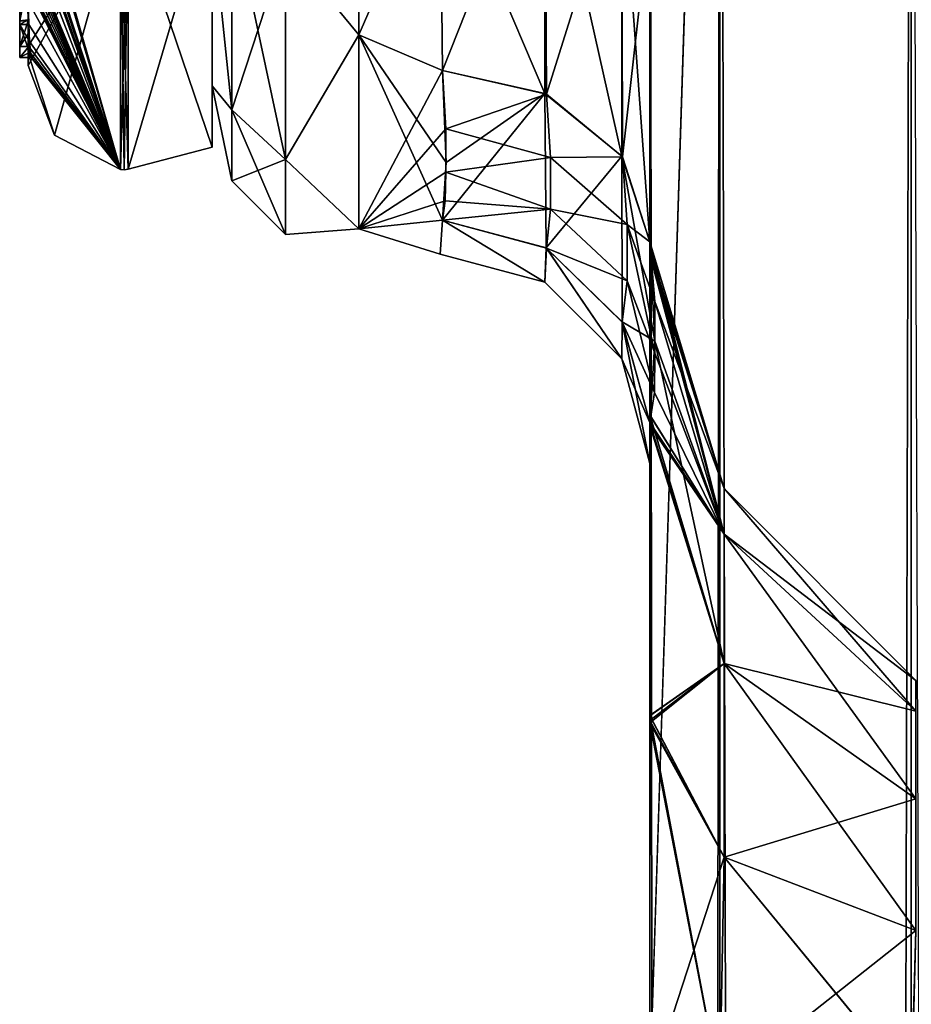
# Model space of a CAD drawing. Extents: x -23 to 470, y -1800 to 0.
# Tile 123 of 213: x -5 to 17, y -70 to -46. Entities that reach past the tile are written whole.
import ezdxf

# ---------------------------------------------------------------- set-up
doc = ezdxf.new("R2010")
doc.units = 0
doc.header["$LTSCALE"] = 61.997326
for name, color, linetype in [('1028', 7, 'CONTINUOUS'), ('1029', 7, 'CONTINUOUS'), ('1033', 7, 'CONTINUOUS'), ('1034', 7, 'CONTINUOUS'), ('1035', 7, 'CONTINUOUS'), ('1036', 7, 'CONTINUOUS'), ('1041', 7, 'CONTINUOUS'), ('1042', 7, 'CONTINUOUS'), ('1064', 7, 'CONTINUOUS'), ('1077', 7, 'CONTINUOUS'), ('1078', 7, 'CONTINUOUS'), ('1192', 7, 'CONTINUOUS'), ('1200', 7, 'CONTINUOUS'), ('1201', 7, 'CONTINUOUS'), ('650', 7, 'CONTINUOUS'), ('654', 7, 'CONTINUOUS'), ('656', 7, 'CONTINUOUS'), ('665', 7, 'CONTINUOUS'), ('666', 7, 'CONTINUOUS'), ('674', 7, 'CONTINUOUS'), ('677', 7, 'CONTINUOUS'), ('678', 7, 'CONTINUOUS'), ('680', 7, 'CONTINUOUS'), ('681', 7, 'CONTINUOUS'), ('687', 7, 'CONTINUOUS'), ('708', 7, 'CONTINUOUS'), ('710', 7, 'CONTINUOUS'), ('715', 7, 'CONTINUOUS'), ('717', 7, 'CONTINUOUS')]:
    doc.layers.add(name, color=color, linetype=linetype)

msp = doc.modelspace()

# ---------------------------------------------------------------- linework, layer by layer
at = {"layer": '1028', "linetype": 'CONTINUOUS'}
for points in [[(-4.4, -45.429, -5.887), (-4.4, -46.403, -6.449), (-4.4, -46.008, -4.883), (-4.4, -45.429, -5.887)], [(-4.4, -47.034, 4.239), (-4.4, -45.798, 7.967), (-4.4, -46.403, -6.449), (-4.4, -47.034, 4.239)], [(-4.4, -46.403, -6.449), (-4.4, -45.798, 7.967), (-4.4, -46.1, 0.012), (-4.4, -46.403, -6.449)], [(-4.4, -46.008, -4.883), (-4.4, -46.403, -6.449), (-4.4, -46.021, -1.686), (-4.4, -46.008, -4.883)], [(-4.4, -46.021, -1.686), (-4.4, -46.403, -6.449), (-4.4, -46.1, 0.012), (-4.4, -46.021, -1.686)], [(-4.4, -47.201, -3.4), (-4.4, -47.034, 4.239), (-4.4, -46.403, -6.449), (-4.4, -47.201, -3.4)], [(-4.4, -47.5), (-4.4, -47.034, 4.239), (-4.4, -47.201, -3.4), (-4.4, -47.5)]]:
    msp.add_3dface(points, dxfattribs=at)
at = {"layer": '1029', "linetype": 'CONTINUOUS'}
for points in [[(0, -43.902), (0, -39.244, 11.244), (0, -49.444), (0, -43.902)], [(0, -49.444), (0, -39.244, 11.244), (0, -43.163, 15.164), (0, -49.444)], [(0, -43.902), (0, -49.444), (0, -43.163, -15.164), (0, -43.902)]]:
    msp.add_3dface(points, dxfattribs=at)
at = {"layer": '1033', "linetype": 'CONTINUOUS'}
for points in [[(-4.343, -42.596, -13.719), (-4.334, -42.512, -13.864), (-2.195, -49.983), (-4.343, -42.596, -13.719)], [(-2.195, -49.983), (-4.334, -42.512, -13.864), (-2.195, -43.544, -15.544), (-2.195, -49.983)], [(-4.387, -43.298, -12.503), (-4.351, -42.68, -13.573), (-2.195, -49.983), (-4.387, -43.298, -12.503)], [(-4.351, -42.68, -13.573), (-4.343, -42.596, -13.719), (-2.195, -49.983), (-4.351, -42.68, -13.573)], [(-4.396, -43.697, -11.812), (-4.391, -43.466, -12.212), (-2.195, -49.983), (-4.396, -43.697, -11.812)], [(-4.391, -43.466, -12.212), (-4.389, -43.382, -12.358), (-2.195, -49.983), (-4.391, -43.466, -12.212)], [(-4.389, -43.382, -12.358), (-4.387, -43.298, -12.503), (-2.195, -49.983), (-4.389, -43.382, -12.358)], [(-4.397, -43.787, -11.656), (-4.396, -43.697, -11.812), (-2.195, -49.983), (-4.397, -43.787, -11.656)], [(-4.4, -44.267, -10.753), (-4.4, -43.806, -11.42), (-2.195, -49.983), (-4.4, -44.267, -10.753)], [(-4.4, -43.806, -11.42), (-4.399, -43.842, -11.46), (-2.195, -49.983), (-4.4, -43.806, -11.42)], [(-4.399, -43.842, -11.46), (-4.398, -43.877, -11.499), (-2.195, -49.983), (-4.399, -43.842, -11.46)], [(-4.398, -43.877, -11.499), (-4.397, -43.787, -11.656), (-2.195, -49.983), (-4.398, -43.877, -11.499)], [(-4.4, -44.702, -10.068), (-4.4, -44.267, -10.753), (-2.195, -49.983), (-4.4, -44.702, -10.068)], [(-4.4, -44.795, -9.91), (-4.4, -44.702, -10.068), (-2.195, -49.983), (-4.4, -44.795, -9.91)], [(-4.4, -44.886, -9.752), (-4.4, -44.795, -9.91), (-2.195, -49.983), (-4.4, -44.886, -9.752)], [(-4.4, -45.024, -9.51), (-4.4, -44.886, -9.752), (-2.195, -49.983), (-4.4, -45.024, -9.51)], [(-4.4, -45.165, -9.27), (-4.4, -45.024, -9.51), (-2.195, -49.983), (-4.4, -45.165, -9.27)], [(-4.4, -45.316, -9.007), (-4.4, -45.165, -9.27), (-2.195, -49.983), (-4.4, -45.316, -9.007)], [(-4.4, -45.468, -8.745), (-4.4, -45.316, -9.007), (-2.195, -49.983), (-4.4, -45.468, -8.745)], [(-4.4, -45.564, -8.546), (-4.4, -45.468, -8.745), (-2.195, -49.983), (-4.4, -45.564, -8.546)], [(-4.4, -45.624, -8.346), (-4.4, -45.564, -8.546), (-2.195, -49.983), (-4.4, -45.624, -8.346)], [(-4.4, -45.97, -7.571), (-4.4, -45.624, -8.346), (-2.195, -49.983), (-4.4, -45.97, -7.571)], [(-4.396, -46.402, -6.851), (-4.4, -45.97, -7.571), (-4.385, -46.521, -6.92), (-4.396, -46.402, -6.851)], [(-4.385, -46.521, -6.92), (-4.4, -45.97, -7.571), (-2.195, -49.983), (-4.385, -46.521, -6.92)], [(-4.4, -47.201, -3.4), (-4.4, -46.403, -6.449), (-4.382, -47.042, -5.411), (-4.4, -47.201, -3.4)], [(-4.382, -47.042, -5.411), (-4.4, -46.403, -6.449), (-4.395, -46.74, -5.933), (-4.382, -47.042, -5.411)], [(-4.395, -46.74, -5.933), (-4.4, -46.403, -6.449), (-4.4, -46.418, -6.458), (-4.395, -46.74, -5.933)], [(-4.4, -46.432, -6.466), (-4.395, -46.74, -5.933), (-4.4, -46.418, -6.458), (-4.4, -46.432, -6.466)], [(-4.365, -46.921, -6.227), (-4.385, -46.521, -6.92), (-2.195, -49.983), (-4.365, -46.921, -6.227)], [(-4.329, -47.305, -5.563), (-4.365, -46.921, -6.227), (-2.195, -49.983), (-4.329, -47.305, -5.563)], [(-4.4, -47.201, -3.4), (-4.382, -47.042, -5.411), (-2.195, -49.983), (-4.4, -47.201, -3.4)], [(-4.4, -47.5), (-4.4, -47.201, -3.4), (-3.769, -49.16), (-4.4, -47.5)], [(-3.769, -49.16), (-4.4, -47.201, -3.4), (-2.195, -49.983), (-3.769, -49.16)], [(-4.382, -47.042, -5.411), (-4.36, -47.174, -5.488), (-2.195, -49.983), (-4.382, -47.042, -5.411)], [(-4.36, -47.174, -5.488), (-4.329, -47.305, -5.563), (-2.195, -49.983), (-4.36, -47.174, -5.488)]]:
    msp.add_3dface(points, dxfattribs=at)
at = {"layer": '1034', "linetype": 'CONTINUOUS'}
for points in [[(-4.4, -47.034, 4.239), (-4.4, -47.5), (-2.195, -43.544, 15.544), (-4.4, -47.034, 4.239)], [(-4.4, -47.034, 4.239), (-2.195, -43.544, 15.544), (-4.398, -45.887, 8.018), (-4.4, -47.034, 4.239)], [(-4.4, -47.5), (-3.769, -49.16), (-2.195, -43.544, 15.544), (-4.4, -47.5)], [(-3.769, -49.16), (-2.195, -49.983), (-2.195, -43.544, 15.544), (-3.769, -49.16)], [(-4.4, -45.798, 7.967), (-4.4, -47.034, 4.239), (-4.398, -45.887, 8.018), (-4.4, -45.798, 7.967)]]:
    msp.add_3dface(points, dxfattribs=at)
at = {"layer": '1035', "linetype": 'CONTINUOUS'}
for points in [[(0, -49.444), (0, -43.163, 15.164), (-2.009, -49.97, 0), (0, -49.444)], [(-2.009, -49.97, 0), (0, -43.163, 15.164), (-2.009, -43.535, 15.535), (-2.009, -49.97, 0)]]:
    msp.add_3dface(points, dxfattribs=at)
at = {"layer": '1036', "linetype": 'CONTINUOUS'}
for points in [[(0, -43.163, -15.164), (0, -49.444), (-2.009, -43.535, -15.535), (0, -43.163, -15.164)], [(0, -49.444), (-2.009, -49.97, 0), (-2.009, -43.535, -15.535), (0, -49.444)]]:
    msp.add_3dface(points, dxfattribs=at)
at = {"layer": '1041', "linetype": 'CONTINUOUS'}
for points in [[(-2.009, -49.97, 0), (-2.195, -43.544, -15.544), (-2.009, -43.535, -15.535), (-2.009, -49.97, 0)], [(-2.195, -49.983), (-2.195, -43.544, -15.544), (-2.102, -49.985, 0), (-2.195, -49.983)], [(-2.195, -43.544, -15.544), (-2.009, -49.97, 0), (-2.102, -49.985, 0), (-2.195, -43.544, -15.544)]]:
    msp.add_3dface(points, dxfattribs=at)
at = {"layer": '1042', "linetype": 'CONTINUOUS'}
for points in [[(-2.195, -43.544, 15.544), (-2.195, -49.983), (-2.009, -43.535, 15.535), (-2.195, -43.544, 15.544)], [(-2.009, -43.535, 15.535), (-2.195, -49.983), (-2.102, -49.985, 0), (-2.009, -43.535, 15.535)], [(-2.009, -49.97, 0), (-2.009, -43.535, 15.535), (-2.102, -49.985, 0), (-2.009, -49.97, 0)]]:
    msp.add_3dface(points, dxfattribs=at)
at = {"layer": '1064', "linetype": 'CONTINUOUS'}
for points in [[(-4.6, -43.923, -5.42), (-4.6, -46.521, -6.92), (-4.6, -46.432, -6.466), (-4.6, -43.923, -5.42)], [(-4.6, -45.429, -5.887), (-4.6, -43.923, -5.42), (-4.6, -46.432, -6.466), (-4.6, -45.429, -5.887)], [(-4.6, -47.305, -5.563), (-4.6, -47.042, -5.411), (-4.6, -46.432, -6.466), (-4.6, -47.305, -5.563)], [(-4.6, -46.521, -6.92), (-4.6, -47.305, -5.563), (-4.6, -46.432, -6.466), (-4.6, -46.521, -6.92)]]:
    msp.add_3dface(points, dxfattribs=at)
at = {"layer": '1077', "linetype": 'CONTINUOUS'}
for points in [[(-4.395, -46.74, -5.933), (-4.4, -46.432, -6.466), (-4.6, -47.042, -5.411), (-4.395, -46.74, -5.933)], [(-4.6, -47.042, -5.411), (-4.4, -46.432, -6.466), (-4.6, -46.432, -6.466), (-4.6, -47.042, -5.411)], [(-4.382, -47.042, -5.411), (-4.395, -46.74, -5.933), (-4.6, -47.042, -5.411), (-4.382, -47.042, -5.411)]]:
    msp.add_3dface(points, dxfattribs=at)
at = {"layer": '1078', "linetype": 'CONTINUOUS'}
for points in [[(-4.36, -47.174, -5.488), (-4.382, -47.042, -5.411), (-4.6, -47.305, -5.563), (-4.36, -47.174, -5.488)], [(-4.382, -47.042, -5.411), (-4.6, -47.042, -5.411), (-4.6, -47.305, -5.563), (-4.382, -47.042, -5.411)], [(-4.329, -47.305, -5.563), (-4.36, -47.174, -5.488), (-4.6, -47.305, -5.563), (-4.329, -47.305, -5.563)]]:
    msp.add_3dface(points, dxfattribs=at)
at = {"layer": '1192', "linetype": 'CONTINUOUS'}
for points in [[(-4.4, -46.403, -6.449), (-4.4, -45.429, -5.887), (-4.6, -46.432, -6.466), (-4.4, -46.403, -6.449)], [(-4.4, -45.429, -5.887), (-4.6, -45.429, -5.887), (-4.6, -46.432, -6.466), (-4.4, -45.429, -5.887)], [(-4.4, -46.418, -6.458), (-4.4, -46.403, -6.449), (-4.6, -46.432, -6.466), (-4.4, -46.418, -6.458)], [(-4.4, -46.432, -6.466), (-4.4, -46.418, -6.458), (-4.6, -46.432, -6.466), (-4.4, -46.432, -6.466)]]:
    msp.add_3dface(points, dxfattribs=at)
at = {"layer": '1200', "linetype": 'CONTINUOUS'}
for points in [[(-4.396, -46.402, -6.851), (-4.6, -46.521, -6.92), (-4.6, -43.923, -5.42), (-4.396, -46.402, -6.851)], [(-4.396, -46.402, -6.851), (-4.385, -46.521, -6.92), (-4.6, -46.521, -6.92), (-4.396, -46.402, -6.851)]]:
    msp.add_3dface(points, dxfattribs=at)
at = {"layer": '1201', "linetype": 'CONTINUOUS'}
for points in [[(-4.385, -46.521, -6.92), (-4.365, -46.921, -6.227), (-4.6, -46.521, -6.92), (-4.385, -46.521, -6.92)], [(-4.365, -46.921, -6.227), (-4.329, -47.305, -5.563), (-4.6, -46.521, -6.92), (-4.365, -46.921, -6.227)], [(-4.329, -47.305, -5.563), (-4.6, -47.305, -5.563), (-4.6, -46.521, -6.92), (-4.329, -47.305, -5.563)]]:
    msp.add_3dface(points, dxfattribs=at)
at = {"layer": '650', "linetype": 'CONTINUOUS'}
for points in [[(10.45, -12.5, 74.5), (10.45, -12.5, 24.51), (10.45, -55.842, 74.304), (10.45, -12.5, 74.5)], [(10.45, -55.842, 74.304), (10.45, -12.5, 24.51), (10.45, -51.872, 66.083), (10.45, -55.842, 74.304)], [(10.45, -51.872, 66.083), (10.45, -12.5, 24.51), (10.45, -51.871, 56.921), (10.45, -51.872, 66.083)], [(10.45, -51.871, 56.921), (10.45, -12.5, 24.51), (10.45, -55.839, 48.699), (10.45, -51.871, 56.921)], [(10.45, -55.839, 48.699), (10.45, -12.5, 24.51), (10.45, -22.699, 28.507), (10.45, -55.839, 48.699)], [(10.45, -13.067, 77.36), (10.45, -12.5, 74.5), (10.45, -63.023, 79.993), (10.45, -13.067, 77.36)], [(10.45, -63.023, 79.993), (10.45, -12.5, 74.5), (10.45, -55.842, 74.304), (10.45, -63.023, 79.993)], [(10.45, -63.189, -39.074), (10.45, -56.094, -33.615), (10.45, -12.5, -74.5), (10.45, -63.189, -39.074)], [(10.45, -12.5, -74.5), (10.45, -56.094, -33.615), (10.45, -22.7, -28.508), (10.45, -12.5, -74.5)], [(10.45, -63.023, -43.007), (10.45, -63.189, -39.074), (10.45, -12.5, -74.5), (10.45, -63.023, -43.007)], [(10.45, -55.842, -48.696), (10.45, -63.023, -43.007), (10.45, -12.5, -74.5), (10.45, -55.842, -48.696)], [(10.45, -51.872, -56.917), (10.45, -55.842, -48.696), (10.45, -12.5, -74.5), (10.45, -51.872, -56.917)], [(10.45, -51.871, -66.079), (10.45, -51.872, -56.917), (10.45, -12.5, -74.5), (10.45, -51.871, -66.079)], [(10.45, -55.839, -74.301), (10.45, -51.871, -66.079), (10.45, -12.5, -74.5), (10.45, -55.839, -74.301)], [(10.45, -13.067, -77.36), (10.45, -55.839, -74.301), (10.45, -12.5, -74.5), (10.45, -13.067, -77.36)], [(10.45, -13.5, 78.234), (10.45, -13.067, 77.36), (10.45, -63.023, 79.993), (10.45, -13.5, 78.234)], [(10.45, -13.5, -78.234), (10.45, -55.839, -74.301), (10.45, -13.067, -77.36), (10.45, -13.5, -78.234)], [(10.45, -14.695, 79.801), (10.45, -13.5, 78.234), (10.45, -63.023, 79.993), (10.45, -14.695, 79.801)], [(10.45, -14.695, -79.801), (10.45, -55.839, -74.301), (10.45, -13.5, -78.234), (10.45, -14.695, -79.801)], [(10.45, -16.266, 81), (10.45, -14.695, 79.801), (10.45, -63.023, 79.993), (10.45, -16.266, 81)], [(10.45, -63.019, -79.992), (10.45, -55.839, -74.301), (10.45, -14.695, -79.801), (10.45, -63.019, -79.992)], [(10.45, -16.266, -81), (10.45, -63.019, -79.992), (10.45, -14.695, -79.801), (10.45, -16.266, -81)], [(10.45, -17.135, 81.431), (10.45, -16.266, 81), (10.45, -71.85, 82), (10.45, -17.135, 81.431)], [(10.45, -71.85, 82), (10.45, -16.266, 81), (10.45, -63.023, 79.993), (10.45, -71.85, 82)], [(10.45, -17.135, -81.431), (10.45, -63.019, -79.992), (10.45, -16.266, -81), (10.45, -17.135, -81.431)], [(10.45, -20, 82), (10.45, -17.135, 81.431), (10.45, -71.85, 82), (10.45, -20, 82)], [(10.45, -20, -82), (10.45, -63.019, -79.992), (10.45, -17.135, -81.431), (10.45, -20, -82)], [(10.45, -71.85, -82), (10.45, -63.019, -79.992), (10.45, -20, -82), (10.45, -71.85, -82)], [(10.45, -63.019, 43.008), (10.45, -55.839, 48.699), (10.45, -22.699, 28.507), (10.45, -63.019, 43.008)], [(10.45, -63.19, 39.074), (10.45, -63.019, 43.008), (10.45, -22.699, 28.507), (10.45, -63.19, 39.074)], [(10.45, -56.094, 33.615), (10.45, -63.19, 39.074), (10.45, -22.699, 28.507), (10.45, -56.094, 33.615)], [(10.45, -33.691, 28.436), (10.45, -56.094, 33.615), (10.45, -22.699, 28.507), (10.45, -33.691, 28.436)], [(10.45, -22.7, -28.508), (10.45, -56.094, -33.615), (10.45, -33.692, -28.436), (10.45, -22.7, -28.508)], [(10.45, -52.011, 25.651), (10.45, -56.094, 33.615), (10.45, -33.691, 28.436), (10.45, -52.011, 25.651)], [(10.45, -43.854, 24.276), (10.45, -52.011, 25.651), (10.45, -33.691, 28.436), (10.45, -43.854, 24.276)], [(10.45, -56.094, -33.615), (10.45, -52.012, -25.653), (10.45, -33.692, -28.436), (10.45, -56.094, -33.615)], [(10.45, -33.692, -28.436), (10.45, -52.012, -25.653), (10.45, -43.855, -24.276), (10.45, -33.692, -28.436)], [(10.45, -51.703, 16.708), (10.45, -52.011, 25.651), (10.45, -43.854, 24.276), (10.45, -51.703, 16.708)], [(10.45, -52.012, -25.653), (10.45, -51.703, -16.708), (10.45, -43.855, -24.276), (10.45, -52.012, -25.653)], [(10.45, -57.001, 0), (10.45, -56.02, -7.474), (10.45, -63.138, -1.95), (10.45, -57.001, 0)], [(10.45, -56.02, 7.476), (10.45, -57.001, 0), (10.45, -63.133, 1.953), (10.45, -56.02, 7.476)], [(10.45, -63.133, 1.953), (10.45, -57.001, 0), (10.45, -71.85), (10.45, -63.133, 1.953)], [(10.45, -71.85), (10.45, -57.001, 0), (10.45, -63.138, -1.95), (10.45, -71.85)], [(10.45, -71.85, 41), (10.45, -63.019, 43.008), (10.45, -63.19, 39.074), (10.45, -71.85, 41)], [(10.45, -71.85, -41), (10.45, -63.189, -39.074), (10.45, -63.023, -43.007), (10.45, -71.85, -41)]]:
    msp.add_3dface(points, dxfattribs=at)
at = {"layer": '654', "linetype": 'CONTINUOUS'}
for points in [[(0, -8.022, -4.581), (0, -11.991, -12.803), (0, -47.978, -4.582), (0, -8.022, -4.581)], [(0, -8.022, 4.582), (0, -8.022, -4.581), (0, -47.978, 4.581), (0, -8.022, 4.582)], [(0, -47.978, 4.581), (0, -8.022, -4.581), (0, -47.978, -4.582), (0, -47.978, 4.581)], [(0, -44.009, 12.803), (0, -8.022, 4.582), (0, -47.978, 4.581), (0, -44.009, 12.803)], [(0, -47.978, -4.582), (0, -11.991, -12.803), (0, -44.009, -12.803), (0, -47.978, -4.582)]]:
    msp.add_3dface(points, dxfattribs=at)
at = {"layer": '656', "linetype": 'CONTINUOUS'}
for points in [[(3.5, -46.764, -14.964), (3.5, -38.413, -21.623), (5.446, -42.297, -19.277), (3.5, -46.764, -14.964)], [(3.5, -38.413, 21.623), (3.5, -46.764, 14.964), (5.446, -42.297, 19.277), (3.5, -38.413, 21.623)], [(5.5, -47.617, -13.826), (3.5, -46.764, -14.964), (5.446, -42.297, -19.277), (5.5, -47.617, -13.826)], [(5.446, -42.297, 19.277), (3.5, -46.764, 14.964), (5.5, -47.617, 13.826), (5.446, -42.297, 19.277)], [(3.5, -51.398, -5.341), (3.5, -46.764, -14.964), (5.5, -51.189, -6.186), (3.5, -51.398, -5.341)], [(5.5, -51.189, -6.186), (3.5, -46.764, -14.964), (5.584, -49.816, -10.003), (5.5, -51.189, -6.186)], [(5.584, -49.816, -10.003), (3.5, -46.764, -14.964), (5.5, -47.617, -13.826), (5.584, -49.816, -10.003)], [(3.5, -46.764, 14.964), (3.5, -51.398, 5.34), (5.5, -47.617, 13.826), (3.5, -46.764, 14.964)], [(5.5, -47.617, 13.826), (3.5, -51.398, 5.34), (5.575, -49.009, 11.602), (5.5, -47.617, 13.826)], [(5.575, -49.009, 11.602), (3.5, -51.398, 5.34), (5.582, -50.044, 9.491), (5.575, -49.009, 11.602)], [(5.582, -50.044, 9.491), (3.5, -51.398, 5.34), (5.562, -50.731, 7.7), (5.582, -50.044, 9.491)], [(5.562, -50.731, 7.7), (3.5, -51.398, 5.34), (5.5, -51.189, 6.186), (5.562, -50.731, 7.7)], [(5.444, -52), (3.5, -51.398, -5.341), (5.5, -51.189, -6.186), (5.444, -52)], [(5.5, -51.189, 6.186), (3.5, -51.398, 5.34), (5.444, -52), (5.5, -51.189, 6.186)], [(3.5, -51.398, 5.34), (3.5, -51.398, -5.341), (5.444, -52), (3.5, -51.398, 5.34)]]:
    msp.add_3dface(points, dxfattribs=at)
at = {"layer": '665', "linetype": 'CONTINUOUS'}
for points in [[(10.45, -20, 82), (10.45, -71.85, 82), (12.125, -1780, 88.25), (10.45, -20, 82)], [(10.45, -20, 82), (12.125, -1780, 88.25), (12.125, -20, 88.25), (10.45, -20, 82)], [(12.125, -1780, 88.25), (16.697, -1780, 92.823), (12.125, -20, 88.25), (12.125, -1780, 88.25)], [(12.125, -20, 88.25), (16.697, -1780, 92.823), (16.697, -20, 92.823), (12.125, -20, 88.25)], [(16.697, -1780, 92.823), (23.05, -1780, 94.5), (16.697, -20, 92.823), (16.697, -1780, 92.823)]]:
    msp.add_3dface(points, dxfattribs=at)
at = {"layer": '666', "linetype": 'CONTINUOUS'}
for points in [[(10.45, -1780, -82), (10.45, -1728.15, -82), (12.125, -20, -88.25), (10.45, -1780, -82)], [(12.125, -1780, -88.25), (10.45, -1780, -82), (12.125, -20, -88.25), (12.125, -1780, -88.25)], [(10.45, -1728.15, -82), (10.45, -71.85, -82), (12.125, -20, -88.25), (10.45, -1728.15, -82)], [(10.45, -71.85, -82), (10.45, -20, -82), (12.125, -20, -88.25), (10.45, -71.85, -82)], [(16.697, -1780, -92.823), (12.125, -1780, -88.25), (16.697, -20, -92.823), (16.697, -1780, -92.823)], [(16.697, -20, -92.823), (12.125, -1780, -88.25), (12.125, -20, -88.25), (16.697, -20, -92.823)], [(23.05, -20, -94.5), (16.697, -1780, -92.823), (16.697, -20, -92.823), (23.05, -20, -94.5)]]:
    msp.add_3dface(points, dxfattribs=at)
at = {"layer": '674', "linetype": 'CONTINUOUS'}
for points in [[(10.45, -51.872, -56.917), (10.45, -51.871, -66.079), (12.225, -57.6, -61.5), (10.45, -51.872, -56.917)], [(10.45, -51.871, -66.079), (10.45, -55.839, -74.301), (12.225, -58.685, -66.953), (10.45, -51.871, -66.079)], [(12.225, -57.6, -61.5), (10.45, -51.871, -66.079), (12.225, -58.685, -66.953), (12.225, -57.6, -61.5)], [(10.45, -55.842, -48.696), (10.45, -51.872, -56.917), (12.225, -58.685, -56.047), (10.45, -55.842, -48.696)], [(12.225, -58.685, -56.047), (10.45, -51.872, -56.917), (12.225, -57.6, -61.5), (12.225, -58.685, -56.047)], [(10.45, -55.839, -74.301), (10.45, -63.019, -79.992), (12.225, -61.774, -71.576), (10.45, -55.839, -74.301)], [(12.225, -58.685, -66.953), (10.45, -55.839, -74.301), (12.225, -61.774, -71.576), (12.225, -58.685, -66.953)], [(10.45, -63.023, -43.007), (10.45, -55.842, -48.696), (12.225, -61.774, -51.424), (10.45, -63.023, -43.007)], [(12.225, -61.774, -51.424), (10.45, -55.842, -48.696), (12.225, -58.685, -56.047), (12.225, -61.774, -51.424)], [(16.806, -62.179, -61.5), (16.806, -62.915, -57.799), (12.225, -57.6, -61.5), (16.806, -62.179, -61.5)], [(16.806, -62.179, -61.5), (12.225, -57.6, -61.5), (12.225, -58.685, -66.953), (16.806, -62.179, -61.5)], [(16.806, -62.915, -57.799), (12.225, -58.685, -56.047), (12.225, -57.6, -61.5), (16.806, -62.915, -57.799)], [(16.806, -62.915, -65.201), (16.806, -62.179, -61.5), (12.225, -58.685, -66.953), (16.806, -62.915, -65.201)], [(16.806, -62.915, -65.201), (12.225, -58.685, -66.953), (12.225, -61.774, -71.576), (16.806, -62.915, -65.201)], [(16.806, -62.915, -57.799), (16.806, -65.011, -54.661), (12.225, -58.685, -56.047), (16.806, -62.915, -57.799)], [(16.806, -65.011, -54.661), (12.225, -61.774, -51.424), (12.225, -58.685, -56.047), (16.806, -65.011, -54.661)], [(12.225, -66.397, -48.335), (10.45, -63.023, -43.007), (12.225, -61.774, -51.424), (12.225, -66.397, -48.335)], [(12.225, -61.774, -71.576), (10.45, -63.019, -79.992), (12.225, -66.397, -74.665), (12.225, -61.774, -71.576)], [(16.806, -65.011, -68.339), (16.806, -62.915, -65.201), (12.225, -61.774, -71.576), (16.806, -65.011, -68.339)], [(16.806, -65.011, -68.339), (12.225, -61.774, -71.576), (12.225, -66.397, -74.665), (16.806, -65.011, -68.339)], [(16.806, -65.011, -54.661), (16.806, -68.149, -52.565), (12.225, -61.774, -51.424), (16.806, -65.011, -54.661)], [(16.806, -68.149, -52.565), (12.225, -66.397, -48.335), (12.225, -61.774, -51.424), (16.806, -68.149, -52.565)], [(10.45, -63.019, -79.992), (10.45, -71.85, -82), (12.225, -66.397, -74.665), (10.45, -63.019, -79.992)], [(10.45, -71.85, -41), (10.45, -63.023, -43.007), (12.125, -71.85, -47.25), (10.45, -71.85, -41)], [(12.125, -71.85, -47.25), (10.45, -63.023, -43.007), (12.225, -66.397, -48.335), (12.125, -71.85, -47.25)], [(16.806, -68.149, -70.435), (16.806, -65.011, -68.339), (12.225, -66.397, -74.665), (16.806, -68.149, -70.435)], [(10.45, -71.85, -82), (12.125, -71.85, -75.75), (12.225, -66.397, -74.665), (10.45, -71.85, -82)], [(12.125, -71.85, -75.75), (16.806, -68.149, -70.435), (12.225, -66.397, -74.665), (12.125, -71.85, -75.75)], [(16.702, -71.85, -51.827), (12.125, -71.85, -47.25), (12.225, -66.397, -48.335), (16.702, -71.85, -51.827)], [(16.806, -68.149, -52.565), (16.702, -71.85, -51.827), (12.225, -66.397, -48.335), (16.806, -68.149, -52.565)], [(12.125, -71.85, -75.75), (16.702, -71.85, -71.173), (16.806, -68.149, -70.435), (12.125, -71.85, -75.75)]]:
    msp.add_3dface(points, dxfattribs=at)
at = {"layer": '677', "linetype": 'CONTINUOUS'}
for points in [[(10.45, -51.872, 66.083), (10.45, -51.871, 56.921), (12.225, -57.6, 61.5), (10.45, -51.872, 66.083)], [(10.45, -51.871, 56.921), (10.45, -55.839, 48.699), (12.225, -58.685, 56.047), (10.45, -51.871, 56.921)], [(12.225, -57.6, 61.5), (10.45, -51.871, 56.921), (12.225, -58.685, 56.047), (12.225, -57.6, 61.5)], [(10.45, -55.842, 74.304), (10.45, -51.872, 66.083), (12.225, -58.685, 66.953), (10.45, -55.842, 74.304)], [(12.225, -58.685, 66.953), (10.45, -51.872, 66.083), (12.225, -57.6, 61.5), (12.225, -58.685, 66.953)], [(10.45, -55.839, 48.699), (10.45, -63.019, 43.008), (12.225, -61.774, 51.424), (10.45, -55.839, 48.699)], [(12.225, -58.685, 56.047), (10.45, -55.839, 48.699), (12.225, -61.774, 51.424), (12.225, -58.685, 56.047)], [(10.45, -63.023, 79.993), (10.45, -55.842, 74.304), (12.225, -61.774, 71.576), (10.45, -63.023, 79.993)], [(12.225, -61.774, 71.576), (10.45, -55.842, 74.304), (12.225, -58.685, 66.953), (12.225, -61.774, 71.576)], [(16.806, -62.179, 61.5), (16.806, -62.915, 65.201), (12.225, -57.6, 61.5), (16.806, -62.179, 61.5)], [(16.806, -62.179, 61.5), (12.225, -57.6, 61.5), (12.225, -58.685, 56.047), (16.806, -62.179, 61.5)], [(16.806, -62.915, 65.201), (12.225, -58.685, 66.953), (12.225, -57.6, 61.5), (16.806, -62.915, 65.201)], [(16.806, -62.915, 57.799), (16.806, -62.179, 61.5), (12.225, -58.685, 56.047), (16.806, -62.915, 57.799)], [(16.806, -62.915, 57.799), (12.225, -58.685, 56.047), (12.225, -61.774, 51.424), (16.806, -62.915, 57.799)], [(16.806, -62.915, 65.201), (16.806, -65.011, 68.339), (12.225, -58.685, 66.953), (16.806, -62.915, 65.201)], [(16.806, -65.011, 68.339), (12.225, -61.774, 71.576), (12.225, -58.685, 66.953), (16.806, -65.011, 68.339)], [(12.225, -66.397, 74.665), (10.45, -63.023, 79.993), (12.225, -61.774, 71.576), (12.225, -66.397, 74.665)], [(12.225, -61.774, 51.424), (10.45, -63.019, 43.008), (12.225, -66.397, 48.335), (12.225, -61.774, 51.424)], [(16.806, -65.011, 54.661), (16.806, -62.915, 57.799), (12.225, -61.774, 51.424), (16.806, -65.011, 54.661)], [(16.806, -65.011, 54.661), (12.225, -61.774, 51.424), (12.225, -66.397, 48.335), (16.806, -65.011, 54.661)], [(16.806, -65.011, 68.339), (16.806, -68.149, 70.435), (12.225, -61.774, 71.576), (16.806, -65.011, 68.339)], [(16.806, -68.149, 70.435), (12.225, -66.397, 74.665), (12.225, -61.774, 71.576), (16.806, -68.149, 70.435)], [(10.45, -63.019, 43.008), (10.45, -71.85, 41), (12.225, -66.397, 48.335), (10.45, -63.019, 43.008)], [(10.45, -71.85, 82), (10.45, -63.023, 79.993), (12.125, -71.85, 75.75), (10.45, -71.85, 82)], [(12.125, -71.85, 75.75), (10.45, -63.023, 79.993), (12.225, -66.397, 74.665), (12.125, -71.85, 75.75)], [(16.806, -68.149, 52.565), (16.806, -65.011, 54.661), (12.225, -66.397, 48.335), (16.806, -68.149, 52.565)], [(10.45, -71.85, 41), (12.125, -71.85, 47.25), (12.225, -66.397, 48.335), (10.45, -71.85, 41)], [(12.125, -71.85, 47.25), (16.806, -68.149, 52.565), (12.225, -66.397, 48.335), (12.125, -71.85, 47.25)], [(16.702, -71.85, 71.173), (12.125, -71.85, 75.75), (12.225, -66.397, 74.665), (16.702, -71.85, 71.173)], [(16.806, -68.149, 70.435), (16.702, -71.85, 71.173), (12.225, -66.397, 74.665), (16.806, -68.149, 70.435)], [(12.125, -71.85, 47.25), (16.706, -71.85, 51.829), (16.806, -68.149, 52.565), (12.125, -71.85, 47.25)]]:
    msp.add_3dface(points, dxfattribs=at)
at = {"layer": '678', "linetype": 'CONTINUOUS'}
for points in [[(7.947, -48.163, -14.211), (5.446, -42.297, -19.277), (7.947, -41.45, -20.679), (7.947, -48.163, -14.211)], [(9.781, -49.661, -15.267), (7.947, -48.163, -14.211), (7.947, -41.45, -20.679), (9.781, -49.661, -15.267)], [(9.781, -42.449, -22.215), (9.781, -49.661, -15.267), (7.947, -41.45, -20.679), (9.781, -42.449, -22.215)], [(5.5, -47.617, -13.826), (5.446, -42.297, -19.277), (7.947, -48.163, -14.211), (5.5, -47.617, -13.826)], [(10.45, -43.855, -24.276), (10.45, -51.703, -16.708), (9.781, -42.449, -22.215), (10.45, -43.855, -24.276)], [(10.45, -51.703, -16.708), (9.781, -49.661, -15.267), (9.781, -42.449, -22.215), (10.45, -51.703, -16.708)]]:
    msp.add_3dface(points, dxfattribs=at)
at = {"layer": '680', "linetype": 'CONTINUOUS'}
for points in [[(5.446, -42.297, 19.277), (5.5, -47.617, 13.826), (7.947, -41.45, 20.679), (5.446, -42.297, 19.277)], [(5.5, -47.617, 13.826), (7.987, -48.182, 14.225), (7.947, -41.45, 20.679), (5.5, -47.617, 13.826)], [(7.987, -48.182, 14.225), (9.781, -42.449, 22.215), (7.947, -41.45, 20.679), (7.987, -48.182, 14.225)], [(7.987, -48.182, 14.225), (9.795, -49.681, 15.281), (9.781, -42.449, 22.215), (7.987, -48.182, 14.225)], [(9.795, -49.681, 15.281), (10.45, -43.854, 24.276), (9.781, -42.449, 22.215), (9.795, -49.681, 15.281)], [(10.45, -51.703, 16.708), (10.45, -43.854, 24.276), (9.795, -49.681, 15.281), (10.45, -51.703, 16.708)]]:
    msp.add_3dface(points, dxfattribs=at)
at = {"layer": '681', "linetype": 'CONTINUOUS'}
for points in [[(5.5, -51.189, 6.186), (5.444, -52), (7.946, -52.668, 0), (5.5, -51.189, 6.186)], [(5.444, -52), (5.5, -51.189, -6.186), (7.946, -52.668, 0), (5.444, -52)], [(5.5, -51.189, 6.186), (7.946, -52.668, 0), (7.987, -51.857, 6.364), (5.5, -51.189, 6.186)], [(5.5, -51.189, -6.186), (7.979, -51.853, -6.363), (7.946, -52.668, 0), (5.5, -51.189, -6.186)], [(7.946, -52.668, 0), (7.979, -51.853, -6.363), (9.779, -54.498, 0), (7.946, -52.668, 0)], [(7.946, -52.668, 0), (9.779, -54.498, 0), (7.987, -51.857, 6.364), (7.946, -52.668, 0)], [(7.979, -51.853, -6.363), (9.788, -53.619, -6.834), (9.779, -54.498, 0), (7.979, -51.853, -6.363)], [(7.987, -51.857, 6.364), (9.779, -54.498, 0), (9.794, -53.629, 6.836), (7.987, -51.857, 6.364)], [(9.788, -53.619, -6.834), (10.45, -56.02, -7.474), (9.779, -54.498, 0), (9.788, -53.619, -6.834)], [(9.779, -54.498, 0), (10.45, -57.001, 0), (9.794, -53.629, 6.836), (9.779, -54.498, 0)], [(10.45, -57.001, 0), (10.45, -56.02, 7.476), (9.794, -53.629, 6.836), (10.45, -57.001, 0)], [(10.45, -56.02, -7.474), (10.45, -57.001, 0), (9.779, -54.498, 0), (10.45, -56.02, -7.474)]]:
    msp.add_3dface(points, dxfattribs=at)
at = {"layer": '687', "linetype": 'CONTINUOUS'}
for points in [[(3.5, -38.413, -21.623), (3.5, -46.764, -14.964), (1.75, -44.639, -16.639), (3.5, -38.413, -21.623)], [(3.5, -46.764, 14.964), (3.5, -38.413, 21.623), (1.75, -44.639, 16.639), (3.5, -46.764, 14.964)], [(0.468, -43.732, 15.732), (0, -44.009, 12.803), (0.468, -48.555, 8.514), (0.468, -43.732, 15.732)], [(0.468, -48.555, -8.514), (0, -44.009, -12.803), (0.468, -43.732, -15.732), (0.468, -48.555, -8.514)], [(0.468, -43.732, 15.732), (0.468, -48.555, 8.514), (1.75, -44.639, 16.639), (0.468, -43.732, 15.732)], [(0.468, -48.555, -8.514), (0.468, -43.732, -15.732), (1.75, -49.74, -9.005), (0.468, -48.555, -8.514)], [(1.75, -49.74, -9.005), (0.468, -43.732, -15.732), (1.75, -44.639, -16.639), (1.75, -49.74, -9.005)], [(0, -44.009, 12.803), (0, -47.978, 4.581), (0.468, -48.555, 8.514), (0, -44.009, 12.803)], [(0, -47.978, -4.582), (0, -44.009, -12.803), (0.468, -48.555, -8.514), (0, -47.978, -4.582)], [(1.75, -44.639, 16.639), (0.468, -48.555, 8.514), (1.75, -49.74, 9.005), (1.75, -44.639, 16.639)], [(3.5, -46.764, -14.964), (1.75, -49.74, -9.005), (1.75, -44.639, -16.639), (3.5, -46.764, -14.964)], [(3.5, -46.764, 14.964), (1.75, -44.639, 16.639), (1.75, -49.74, 9.005), (3.5, -46.764, 14.964)], [(3.5, -46.764, -14.964), (3.5, -51.398, -5.341), (1.75, -49.74, -9.005), (3.5, -46.764, -14.964)], [(3.5, -51.398, 5.34), (3.5, -46.764, 14.964), (1.75, -49.74, 9.005), (3.5, -51.398, 5.34)], [(0, -47.978, 4.581), (0, -47.978, -4.582), (0.468, -50.248, 0), (0, -47.978, 4.581)], [(0.468, -48.555, 8.514), (0, -47.978, 4.581), (0.468, -50.248, 0), (0.468, -48.555, 8.514)], [(0.468, -50.248, 0), (0, -47.978, -4.582), (0.468, -48.555, -8.514), (0.468, -50.248, 0)], [(0.468, -48.555, 8.514), (0.468, -50.248, 0), (1.75, -49.74, 9.005), (0.468, -48.555, 8.514)], [(0.468, -50.248, 0), (0.468, -48.555, -8.514), (1.75, -51.531, 0), (0.468, -50.248, 0)], [(1.75, -51.531, 0), (0.468, -48.555, -8.514), (1.75, -49.74, -9.005), (1.75, -51.531, 0)], [(1.75, -49.74, 9.005), (0.468, -50.248, 0), (1.75, -51.531, 0), (1.75, -49.74, 9.005)], [(3.5, -51.398, -5.341), (1.75, -51.531, 0), (1.75, -49.74, -9.005), (3.5, -51.398, -5.341)], [(3.5, -51.398, 5.34), (1.75, -49.74, 9.005), (1.75, -51.531, 0), (3.5, -51.398, 5.34)], [(3.5, -51.398, -5.341), (3.5, -51.398, 5.34), (1.75, -51.531, 0), (3.5, -51.398, -5.341)]]:
    msp.add_3dface(points, dxfattribs=at)
at = {"layer": '708', "linetype": 'CONTINUOUS'}
for points in [[(10.45, -51.703, -16.708), (10.45, -52.012, -25.653), (12.225, -57.6, -20.5), (10.45, -51.703, -16.708)], [(10.574, -54.08, -11.952), (10.45, -51.703, -16.708), (12.225, -58.685, -15.047), (10.574, -54.08, -11.952)], [(12.225, -58.685, -15.047), (10.45, -51.703, -16.708), (12.225, -57.6, -20.5), (12.225, -58.685, -15.047)], [(10.45, -52.012, -25.653), (10.45, -56.094, -33.615), (12.225, -58.685, -25.953), (10.45, -52.012, -25.653)], [(12.225, -57.6, -20.5), (10.45, -52.012, -25.653), (12.225, -58.685, -25.953), (12.225, -57.6, -20.5)], [(10.45, -56.02, -7.474), (10.574, -54.08, -11.952), (12.225, -61.774, -10.424), (10.45, -56.02, -7.474)], [(12.225, -61.774, -10.424), (10.574, -54.08, -11.952), (12.225, -58.685, -15.047), (12.225, -61.774, -10.424)], [(10.45, -63.138, -1.95), (10.45, -56.02, -7.474), (12.225, -61.774, -10.424), (10.45, -63.138, -1.95)], [(10.45, -56.094, -33.615), (10.45, -63.189, -39.074), (12.225, -61.774, -30.576), (10.45, -56.094, -33.615)], [(12.225, -58.685, -25.953), (10.45, -56.094, -33.615), (12.225, -61.774, -30.576), (12.225, -58.685, -25.953)], [(12.225, -58.685, -15.047), (12.225, -57.6, -20.5), (16.806, -62.915, -16.799), (12.225, -58.685, -15.047)], [(12.225, -57.6, -20.5), (12.225, -58.685, -25.953), (16.806, -62.179, -20.5), (12.225, -57.6, -20.5)], [(16.806, -62.915, -16.799), (12.225, -57.6, -20.5), (16.806, -62.179, -20.5), (16.806, -62.915, -16.799)], [(12.225, -61.774, -10.424), (12.225, -58.685, -15.047), (16.806, -65.011, -13.661), (12.225, -61.774, -10.424)], [(16.806, -65.011, -13.661), (12.225, -58.685, -15.047), (16.806, -62.915, -16.799), (16.806, -65.011, -13.661)], [(12.225, -58.685, -25.953), (12.225, -61.774, -30.576), (16.806, -62.915, -24.201), (12.225, -58.685, -25.953)], [(16.806, -62.179, -20.5), (12.225, -58.685, -25.953), (16.806, -62.915, -24.201), (16.806, -62.179, -20.5)], [(12.225, -66.397, -7.335), (10.45, -63.138, -1.95), (12.225, -61.774, -10.424), (12.225, -66.397, -7.335)], [(12.225, -61.774, -30.576), (10.45, -63.189, -39.074), (12.225, -66.397, -33.665), (12.225, -61.774, -30.576)], [(12.225, -66.397, -7.335), (12.225, -61.774, -10.424), (16.806, -68.149, -11.565), (12.225, -66.397, -7.335)], [(16.806, -68.149, -11.565), (12.225, -61.774, -10.424), (16.806, -65.011, -13.661), (16.806, -68.149, -11.565)], [(12.225, -61.774, -30.576), (12.225, -66.397, -33.665), (16.806, -65.011, -27.339), (12.225, -61.774, -30.576)], [(16.806, -62.915, -24.201), (12.225, -61.774, -30.576), (16.806, -65.011, -27.339), (16.806, -62.915, -24.201)], [(10.45, -71.85), (10.45, -63.138, -1.95), (12.125, -71.85, -6.25), (10.45, -71.85)], [(12.125, -71.85, -6.25), (10.45, -63.138, -1.95), (12.225, -66.397, -7.335), (12.125, -71.85, -6.25)], [(10.45, -63.189, -39.074), (10.45, -71.85, -41), (12.225, -66.397, -33.665), (10.45, -63.189, -39.074)], [(16.806, -65.011, -27.339), (12.225, -66.397, -33.665), (16.806, -68.149, -29.435), (16.806, -65.011, -27.339)], [(10.45, -71.85, -41), (12.125, -71.85, -34.75), (12.225, -66.397, -33.665), (10.45, -71.85, -41)], [(12.225, -66.397, -33.665), (12.125, -71.85, -34.75), (16.806, -68.149, -29.435), (12.225, -66.397, -33.665)], [(16.706, -71.85, -10.829), (12.125, -71.85, -6.25), (12.225, -66.397, -7.335), (16.706, -71.85, -10.829)], [(16.706, -71.85, -10.829), (12.225, -66.397, -7.335), (16.806, -68.149, -11.565), (16.706, -71.85, -10.829)], [(12.125, -71.85, -34.75), (16.706, -71.85, -30.171), (16.806, -68.149, -29.435), (12.125, -71.85, -34.75)]]:
    msp.add_3dface(points, dxfattribs=at)
at = {"layer": '710', "linetype": 'CONTINUOUS'}
for points in [[(5.584, -49.816, -10.003), (5.5, -47.617, -13.826), (7.947, -48.163, -14.211), (5.584, -49.816, -10.003)], [(5.5, -51.189, -6.186), (5.584, -49.816, -10.003), (7.947, -48.163, -14.211), (5.5, -51.189, -6.186)], [(5.5, -51.189, -6.186), (7.947, -48.163, -14.211), (7.979, -51.853, -6.363), (5.5, -51.189, -6.186)], [(7.947, -48.163, -14.211), (9.781, -49.661, -15.267), (7.979, -51.853, -6.363), (7.947, -48.163, -14.211)], [(7.979, -51.853, -6.363), (9.781, -49.661, -15.267), (9.788, -53.619, -6.834), (7.979, -51.853, -6.363)], [(10.45, -51.703, -16.708), (10.574, -54.08, -11.952), (9.781, -49.661, -15.267), (10.45, -51.703, -16.708)], [(9.781, -49.661, -15.267), (10.574, -54.08, -11.952), (9.788, -53.619, -6.834), (9.781, -49.661, -15.267)], [(10.574, -54.08, -11.952), (10.45, -56.02, -7.474), (9.788, -53.619, -6.834), (10.574, -54.08, -11.952)]]:
    msp.add_3dface(points, dxfattribs=at)
at = {"layer": '715', "linetype": 'CONTINUOUS'}
for points in [[(10.45, -52.011, 25.651), (10.45, -51.703, 16.708), (12.225, -57.6, 20.5), (10.45, -52.011, 25.651)], [(10.45, -51.703, 16.708), (10.568, -53.134, 13.93), (12.225, -57.6, 20.5), (10.45, -51.703, 16.708)], [(10.45, -56.094, 33.615), (10.45, -52.011, 25.651), (12.225, -58.685, 25.953), (10.45, -56.094, 33.615)], [(12.225, -58.685, 25.953), (10.45, -52.011, 25.651), (12.225, -57.6, 20.5), (12.225, -58.685, 25.953)], [(10.568, -53.134, 13.93), (10.573, -54.367, 11.328), (12.225, -58.685, 15.047), (10.568, -53.134, 13.93)], [(12.225, -57.6, 20.5), (10.568, -53.134, 13.93), (12.225, -58.685, 15.047), (12.225, -57.6, 20.5)], [(10.573, -54.367, 11.328), (10.559, -55.308, 9.197), (12.225, -58.685, 15.047), (10.573, -54.367, 11.328)], [(10.559, -55.308, 9.197), (10.45, -56.02, 7.476), (12.225, -58.685, 15.047), (10.559, -55.308, 9.197)], [(10.45, -56.02, 7.476), (10.45, -63.133, 1.953), (12.225, -61.774, 10.424), (10.45, -56.02, 7.476)], [(12.225, -58.685, 15.047), (10.45, -56.02, 7.476), (12.225, -61.774, 10.424), (12.225, -58.685, 15.047)], [(10.45, -63.19, 39.074), (10.45, -56.094, 33.615), (12.225, -61.774, 30.576), (10.45, -63.19, 39.074)], [(12.225, -61.774, 30.576), (10.45, -56.094, 33.615), (12.225, -58.685, 25.953), (12.225, -61.774, 30.576)], [(12.225, -58.685, 25.953), (12.225, -57.6, 20.5), (16.806, -62.915, 24.201), (12.225, -58.685, 25.953)], [(12.225, -57.6, 20.5), (12.225, -58.685, 15.047), (16.806, -62.179, 20.5), (12.225, -57.6, 20.5)], [(16.806, -62.915, 24.201), (12.225, -57.6, 20.5), (16.806, -62.179, 20.5), (16.806, -62.915, 24.201)], [(12.225, -61.774, 30.576), (12.225, -58.685, 25.953), (16.806, -65.011, 27.339), (12.225, -61.774, 30.576)], [(16.806, -65.011, 27.339), (12.225, -58.685, 25.953), (16.806, -62.915, 24.201), (16.806, -65.011, 27.339)], [(12.225, -58.685, 15.047), (12.225, -61.774, 10.424), (16.806, -62.915, 16.799), (12.225, -58.685, 15.047)], [(16.806, -62.179, 20.5), (12.225, -58.685, 15.047), (16.806, -62.915, 16.799), (16.806, -62.179, 20.5)], [(12.225, -61.774, 10.424), (10.45, -63.133, 1.953), (12.225, -66.397, 7.335), (12.225, -61.774, 10.424)], [(12.225, -66.397, 33.665), (10.45, -63.19, 39.074), (12.225, -61.774, 30.576), (12.225, -66.397, 33.665)], [(12.225, -66.397, 33.665), (12.225, -61.774, 30.576), (16.806, -68.149, 29.435), (12.225, -66.397, 33.665)], [(16.806, -68.149, 29.435), (12.225, -61.774, 30.576), (16.806, -65.011, 27.339), (16.806, -68.149, 29.435)], [(12.225, -61.774, 10.424), (12.225, -66.397, 7.335), (16.806, -65.011, 13.661), (12.225, -61.774, 10.424)], [(16.806, -62.915, 16.799), (12.225, -61.774, 10.424), (16.806, -65.011, 13.661), (16.806, -62.915, 16.799)], [(10.45, -63.133, 1.953), (10.45, -71.85), (12.225, -66.397, 7.335), (10.45, -63.133, 1.953)], [(10.45, -71.85, 41), (10.45, -63.19, 39.074), (12.125, -71.85, 34.75), (10.45, -71.85, 41)], [(12.125, -71.85, 34.75), (10.45, -63.19, 39.074), (12.225, -66.397, 33.665), (12.125, -71.85, 34.75)], [(16.806, -65.011, 13.661), (12.225, -66.397, 7.335), (16.806, -68.149, 11.565), (16.806, -65.011, 13.661)], [(10.45, -71.85), (12.125, -71.85, 6.25), (12.225, -66.397, 7.335), (10.45, -71.85)], [(16.706, -71.85, 30.171), (12.125, -71.85, 34.75), (12.225, -66.397, 33.665), (16.706, -71.85, 30.171)], [(12.225, -66.397, 7.335), (12.125, -71.85, 6.25), (16.806, -68.149, 11.565), (12.225, -66.397, 7.335)], [(16.706, -71.85, 30.171), (12.225, -66.397, 33.665), (16.806, -68.149, 29.435), (16.706, -71.85, 30.171)], [(12.125, -71.85, 6.25), (16.706, -71.85, 10.829), (16.806, -68.149, 11.565), (12.125, -71.85, 6.25)]]:
    msp.add_3dface(points, dxfattribs=at)
at = {"layer": '717', "linetype": 'CONTINUOUS'}
for points in [[(5.5, -47.617, 13.826), (5.575, -49.009, 11.602), (7.987, -48.182, 14.225), (5.5, -47.617, 13.826)], [(5.575, -49.009, 11.602), (8.075, -49.69, 11.754), (7.987, -48.182, 14.225), (5.575, -49.009, 11.602)], [(8.075, -49.69, 11.754), (9.795, -49.681, 15.281), (7.987, -48.182, 14.225), (8.075, -49.69, 11.754)], [(5.575, -49.009, 11.602), (5.582, -50.044, 9.491), (8.075, -49.69, 11.754), (5.575, -49.009, 11.602)], [(5.582, -50.044, 9.491), (8.077, -50.928, 9.104), (8.075, -49.69, 11.754), (5.582, -50.044, 9.491)], [(9.907, -51.296, 12.639), (9.795, -49.681, 15.281), (8.075, -49.69, 11.754), (9.907, -51.296, 12.639)], [(8.077, -50.928, 9.104), (9.907, -51.296, 12.639), (8.075, -49.69, 11.754), (8.077, -50.928, 9.104)], [(9.907, -51.296, 12.639), (10.45, -51.703, 16.708), (9.795, -49.681, 15.281), (9.907, -51.296, 12.639)], [(5.582, -50.044, 9.491), (5.562, -50.731, 7.7), (8.077, -50.928, 9.104), (5.582, -50.044, 9.491)], [(5.562, -50.731, 7.7), (5.5, -51.189, 6.186), (8.077, -50.928, 9.104), (5.562, -50.731, 7.7)], [(5.5, -51.189, 6.186), (7.987, -51.857, 6.364), (8.077, -50.928, 9.104), (5.5, -51.189, 6.186)], [(7.987, -51.857, 6.364), (9.909, -52.638, 9.769), (8.077, -50.928, 9.104), (7.987, -51.857, 6.364)], [(9.909, -52.638, 9.769), (9.907, -51.296, 12.639), (8.077, -50.928, 9.104), (9.909, -52.638, 9.769)], [(10.568, -53.134, 13.93), (10.45, -51.703, 16.708), (9.907, -51.296, 12.639), (10.568, -53.134, 13.93)], [(10.573, -54.367, 11.328), (10.568, -53.134, 13.93), (9.907, -51.296, 12.639), (10.573, -54.367, 11.328)], [(9.909, -52.638, 9.769), (10.573, -54.367, 11.328), (9.907, -51.296, 12.639), (9.909, -52.638, 9.769)], [(7.987, -51.857, 6.364), (9.794, -53.629, 6.836), (9.909, -52.638, 9.769), (7.987, -51.857, 6.364)], [(9.794, -53.629, 6.836), (10.559, -55.308, 9.197), (9.909, -52.638, 9.769), (9.794, -53.629, 6.836)], [(10.559, -55.308, 9.197), (10.573, -54.367, 11.328), (9.909, -52.638, 9.769), (10.559, -55.308, 9.197)], [(10.45, -56.02, 7.476), (10.559, -55.308, 9.197), (9.794, -53.629, 6.836), (10.45, -56.02, 7.476)]]:
    msp.add_3dface(points, dxfattribs=at)

doc.saveas('drawing.dxf')
